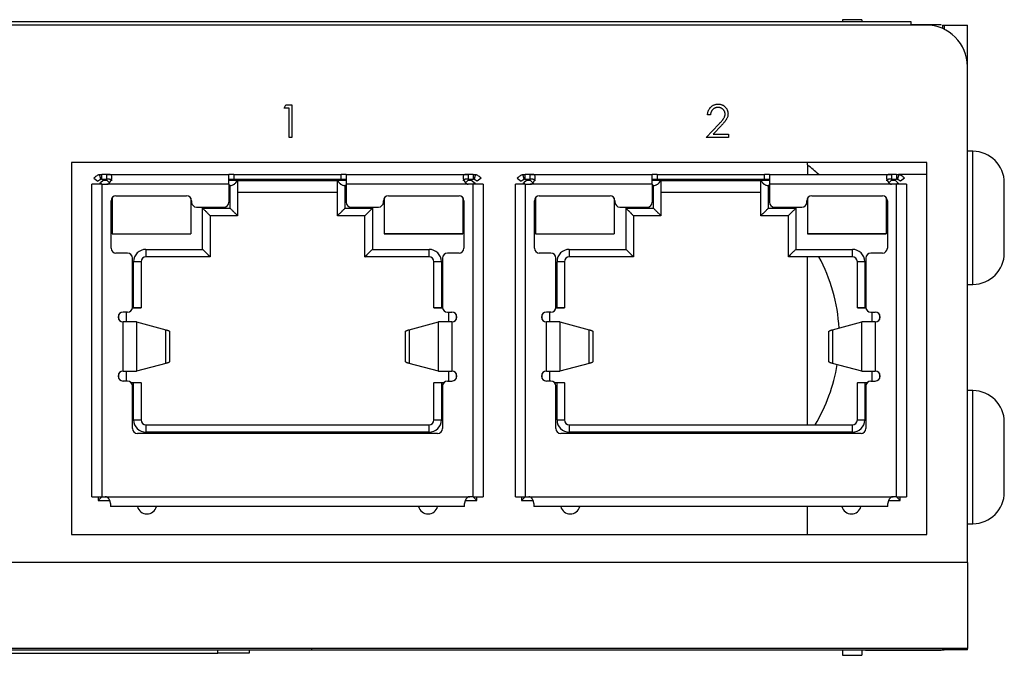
# Model space of a CAD drawing. Header units: millimetres. Extents: x 67 to 392, y 52 to 248.
# Tile 16 of 40: x 181 to 221, y 222 to 248. Entities that reach past the tile are written whole.
import ezdxf

# ---------------------------------------------------------------- set-up
doc = ezdxf.new("R2010")
doc.units = ezdxf.units.MM

msp = doc.modelspace()

# ---------------------------------------------------------------- linework, layer by layer
at = {"color": 7, "linetype": 'Continuous', "lineweight": 25}
for p, q in [((217.623, 247.811), (145.995, 247.811)), ((215.616, 247.9), (214.829, 247.9)), ((214.829, 247.9), (214.829, 247.811)), ((215.616, 247.9), (215.616, 247.811)), ((217.623, 247.684), (217.623, 247.811)), ((218.22, 247.684), (145.398, 247.684)), ((218.835, 247.697), (217.623, 247.697)), ((218.847, 247.684), (218.835, 247.697)), ((218.835, 247.684), (218.835, 247.697)), ((218.893, 247.684), (218.893, 247.544)), ((218.893, 247.684), (218.956, 247.684)), ((218.956, 247.684), (219.909, 247.684)), ((218.956, 247.684), (218.956, 247.515)), ((219.909, 245.995), (219.909, 247.684)), ((219.909, 225.84), (219.909, 245.995)), ((192.122, 244.299), (192.199, 244.435)), ((192.325, 244.299), (192.122, 244.299)), ((192.199, 244.435), (192.444, 244.435)), ((192.325, 243.112), (192.325, 244.299)), ((192.444, 244.435), (192.444, 243.112)), ((209.461, 244.028), (209.343, 244.028)), ((209.292, 243.112), (209.805, 243.66)), ((209.906, 243.601), (209.575, 243.248)), ((192.444, 243.112), (192.325, 243.112)), ((210.191, 243.112), (209.292, 243.112)), ((209.575, 243.248), (210.191, 243.248)), ((210.191, 243.248), (210.191, 243.112)), ((220.134, 242.551), (219.909, 242.551)), ((220.134, 239.846), (220.134, 242.551)), ((218.258, 242.096), (183.485, 242.096)), ((183.485, 242.096), (183.485, 226.983)), ((213.409, 241.998), (213.409, 242.096)), ((218.258, 226.983), (218.258, 242.096)), ((184.395, 241.456), (184.554, 241.335)), ((184.714, 241.415), (184.714, 241.615)), ((184.914, 241.615), (184.714, 241.615)), ((184.714, 241.415), (184.914, 241.415)), ((184.914, 241.615), (189.884, 241.615)), ((184.914, 241.415), (184.914, 241.615)), ((189.884, 241.215), (189.884, 241.615)), ((190.084, 241.615), (189.884, 241.615)), ((189.884, 241.415), (190.084, 241.415)), ((190.084, 241.615), (190.084, 241.415)), ((190.084, 241.615), (194.444, 241.615)), ((190.084, 241.415), (194.444, 241.415)), ((194.444, 241.415), (194.444, 241.615)), ((194.644, 241.615), (194.444, 241.615)), ((194.444, 241.415), (194.644, 241.415)), ((194.644, 241.615), (194.644, 241.215)), ((194.644, 241.615), (199.614, 241.615)), ((199.614, 241.615), (199.614, 241.415)), ((199.814, 241.615), (199.614, 241.615)), ((199.614, 241.415), (199.814, 241.415)), ((199.814, 241.615), (199.814, 241.415)), ((200.133, 241.456), (199.974, 241.335)), ((201.608, 241.456), (201.767, 241.335)), ((201.927, 241.415), (201.927, 241.615)), ((202.127, 241.615), (201.927, 241.615)), ((201.927, 241.415), (202.127, 241.415)), ((202.127, 241.415), (202.127, 241.615)), ((202.127, 241.615), (207.097, 241.615)), ((207.097, 241.215), (207.097, 241.615)), ((207.297, 241.615), (207.097, 241.615)), ((207.097, 241.415), (207.297, 241.415)), ((207.297, 241.615), (207.297, 241.415)), ((207.297, 241.615), (211.657, 241.615)), ((207.297, 241.415), (211.657, 241.415)), ((211.657, 241.415), (211.657, 241.615)), ((211.857, 241.615), (211.657, 241.615)), ((211.657, 241.415), (211.857, 241.415)), ((211.857, 241.615), (211.857, 241.215)), ((211.857, 241.615), (216.827, 241.615)), ((216.827, 241.615), (216.827, 241.415)), ((217.027, 241.615), (216.827, 241.615)), ((216.827, 241.415), (217.027, 241.415)), ((217.027, 241.615), (217.027, 241.415)), ((218.258, 241.615), (217.112, 241.615)), ((217.346, 241.456), (217.186, 241.335)), ((184.314, 228.515), (184.314, 241.215)), ((184.315, 241.215), (184.314, 241.215)), ((184.714, 241.215), (184.315, 241.215)), ((184.614, 241.215), (184.664, 241.265)), ((184.764, 241.365), (184.664, 241.265)), ((184.664, 241.265), (184.714, 241.215)), ((184.714, 241.215), (184.714, 228.515)), ((184.714, 241.215), (184.914, 241.215)), ((184.935, 241.365), (184.764, 241.365)), ((189.884, 241.215), (184.914, 241.215)), ((185.03, 241.27), (184.935, 241.365)), ((190.217, 241.365), (189.884, 241.365)), ((189.884, 241.215), (189.884, 240.485)), ((189.934, 241.165), (189.884, 241.165)), ((189.934, 240.235), (189.934, 241.165)), ((190.234, 241.365), (190.217, 241.365)), ((190.234, 241.365), (190.234, 239.935)), ((190.234, 241.365), (194.294, 241.365)), ((194.311, 241.365), (194.294, 241.365)), ((194.294, 239.935), (194.294, 241.365)), ((194.644, 241.365), (194.311, 241.365)), ((194.594, 241.165), (194.594, 240.235)), ((194.644, 241.165), (194.594, 241.165)), ((194.644, 241.215), (194.644, 240.485)), ((199.614, 241.215), (194.644, 241.215)), ((199.593, 241.365), (199.491, 241.263)), ((199.764, 241.365), (199.593, 241.365)), ((199.814, 241.215), (199.614, 241.215)), ((199.764, 241.365), (199.864, 241.265)), ((199.814, 241.215), (199.864, 241.265)), ((199.814, 228.515), (199.814, 241.215)), ((200.214, 241.215), (199.814, 241.215)), ((199.864, 241.265), (199.914, 241.215)), ((200.214, 241.215), (200.214, 241.215)), ((200.214, 241.215), (200.214, 228.515)), ((201.527, 228.515), (201.527, 241.215)), ((201.527, 241.215), (201.527, 241.215)), ((201.927, 241.215), (201.527, 241.215)), ((201.827, 241.215), (201.877, 241.265)), ((201.977, 241.365), (201.877, 241.265)), ((201.877, 241.265), (201.927, 241.215)), ((201.927, 241.215), (201.927, 228.515)), ((201.927, 241.215), (202.127, 241.215)), ((202.148, 241.365), (201.977, 241.365)), ((207.097, 241.215), (202.127, 241.215)), ((202.27, 241.243), (202.148, 241.365)), ((207.43, 241.365), (207.097, 241.365)), ((207.097, 241.215), (207.097, 240.485)), ((207.147, 241.165), (207.097, 241.165)), ((207.147, 240.235), (207.147, 241.165)), ((207.447, 241.365), (207.43, 241.365)), ((207.447, 241.365), (207.447, 239.935)), ((207.447, 241.365), (211.507, 241.365)), ((211.524, 241.365), (211.507, 241.365)), ((211.507, 239.935), (211.507, 241.365)), ((211.857, 241.365), (211.524, 241.365)), ((211.807, 241.165), (211.807, 240.235)), ((211.857, 241.165), (211.807, 241.165)), ((211.857, 241.215), (211.857, 240.485)), ((216.827, 241.215), (211.857, 241.215)), ((216.806, 241.365), (216.704, 241.263)), ((216.977, 241.365), (216.806, 241.365)), ((217.027, 241.215), (216.827, 241.215)), ((216.977, 241.365), (217.077, 241.265)), ((217.027, 241.215), (217.077, 241.265)), ((217.027, 228.515), (217.027, 241.215)), ((217.426, 241.215), (217.027, 241.215)), ((217.077, 241.265), (217.127, 241.215)), ((217.427, 241.215), (217.426, 241.215)), ((217.427, 241.215), (217.427, 228.515)), ((221.408, 241.077), (221.408, 241.268)), ((221.408, 239.846), (221.408, 241.077)), ((185.135, 240.673), (185.135, 239.195)), ((185.135, 240.668), (185.135, 239.195)), ((185.289, 240.745), (188.164, 240.745)), ((188.335, 240.649), (188.335, 239.195)), ((188.335, 240.642), (188.335, 239.195)), ((190.234, 240.885), (194.294, 240.885)), ((196.193, 240.649), (196.193, 239.195)), ((196.193, 240.641), (196.193, 239.195)), ((196.364, 240.745), (199.239, 240.745)), ((199.393, 240.673), (199.393, 239.195)), ((199.393, 240.667), (199.393, 239.195)), ((202.348, 240.673), (202.348, 239.195)), ((202.348, 240.668), (202.348, 239.195)), ((202.502, 240.745), (205.377, 240.745)), ((205.548, 240.649), (205.548, 239.195)), ((205.548, 240.642), (205.548, 239.195)), ((207.447, 240.885), (211.507, 240.885)), ((213.406, 240.649), (213.406, 239.195)), ((213.406, 240.641), (213.406, 240.576)), ((213.577, 240.745), (216.452, 240.745)), ((216.606, 240.673), (216.606, 239.195)), ((216.606, 240.667), (216.606, 239.195)), ((185.089, 238.615), (185.089, 240.545)), ((188.364, 240.545), (188.364, 240.485)), ((188.564, 240.285), (188.964, 240.285)), ((188.814, 240.235), (189.934, 240.235)), ((188.814, 238.565), (188.814, 240.235)), ((188.964, 240.285), (189.684, 240.285)), ((194.594, 240.235), (195.714, 240.235)), ((194.844, 240.285), (195.564, 240.285)), ((195.564, 240.285), (195.964, 240.285)), ((195.714, 240.235), (195.714, 238.565)), ((196.164, 240.485), (196.164, 240.545)), ((199.439, 240.545), (199.439, 238.615)), ((202.302, 238.615), (202.302, 240.545)), ((205.577, 240.545), (205.577, 240.485)), ((205.777, 240.285), (206.177, 240.285)), ((206.027, 240.235), (207.147, 240.235)), ((206.027, 238.565), (206.027, 240.235)), ((206.177, 240.285), (206.897, 240.285)), ((211.807, 240.235), (212.927, 240.235)), ((212.057, 240.285), (212.777, 240.285)), ((212.777, 240.285), (213.177, 240.285)), ((212.927, 240.235), (212.927, 238.565)), ((213.377, 240.485), (213.377, 240.545)), ((213.406, 240.454), (213.406, 239.195)), ((216.652, 240.545), (216.652, 238.615)), ((189.114, 239.935), (189.114, 238.265)), ((190.234, 239.935), (189.114, 239.935)), ((195.414, 239.935), (194.294, 239.935)), ((195.414, 238.265), (195.414, 239.935)), ((206.327, 239.935), (206.327, 238.265)), ((207.447, 239.935), (206.327, 239.935)), ((212.627, 239.935), (211.507, 239.935)), ((212.627, 238.265), (212.627, 239.935)), ((220.134, 237.141), (220.134, 239.846)), ((221.408, 238.614), (221.408, 239.846)), ((185.135, 239.195), (188.335, 239.195)), ((185.135, 239.195), (188.335, 239.195)), ((196.193, 239.195), (199.393, 239.195)), ((199.393, 239.195), (196.193, 239.195)), ((202.348, 239.195), (205.548, 239.195)), ((202.348, 239.195), (205.548, 239.195)), ((216.606, 239.195), (213.406, 239.195)), ((213.406, 239.195), (216.606, 239.195)), ((221.408, 238.423), (221.408, 238.614)), ((185.759, 238.415), (185.289, 238.415)), ((185.959, 236.215), (185.959, 238.215)), ((186.509, 238.565), (188.814, 238.565)), ((186.509, 238.565), (186.509, 238.265)), ((189.114, 238.265), (186.509, 238.265)), ((198.019, 238.265), (195.414, 238.265)), ((195.714, 238.565), (198.019, 238.565)), ((198.019, 238.265), (198.019, 238.565)), ((198.569, 238.215), (198.569, 236.215)), ((199.239, 238.415), (198.769, 238.415)), ((202.972, 238.415), (202.502, 238.415)), ((203.172, 236.215), (203.172, 238.215)), ((203.722, 238.565), (206.027, 238.565)), ((203.722, 238.565), (203.722, 238.265)), ((206.327, 238.265), (203.722, 238.265)), ((215.232, 238.265), (212.627, 238.265)), ((212.927, 238.565), (215.232, 238.565)), ((213.409, 231.435), (213.409, 238.265)), ((215.232, 238.265), (215.232, 238.565)), ((215.782, 238.215), (215.782, 236.215)), ((216.452, 238.415), (215.982, 238.415)), ((186.009, 236.195), (186.009, 238.065)), ((186.309, 238.065), (186.009, 238.065)), ((186.309, 238.065), (186.309, 236.195)), ((198.519, 238.065), (198.219, 238.065)), ((198.219, 236.195), (198.219, 238.065)), ((198.519, 238.065), (198.519, 236.195)), ((203.222, 236.195), (203.222, 238.065)), ((203.522, 238.065), (203.222, 238.065)), ((203.522, 238.065), (203.522, 236.195)), ((215.732, 238.065), (215.432, 238.065)), ((215.432, 236.195), (215.432, 238.065)), ((215.732, 238.065), (215.732, 236.195)), ((219.909, 237.141), (220.134, 237.141)), ((185.958, 236.195), (186.009, 236.195)), ((186.009, 236.195), (186.309, 236.195)), ((186.309, 236.185), (186.309, 236.195)), ((198.219, 236.195), (198.519, 236.195)), ((198.219, 236.195), (198.219, 236.185)), ((198.519, 236.195), (198.57, 236.195)), ((203.171, 236.195), (203.222, 236.195)), ((203.222, 236.195), (203.522, 236.195)), ((203.522, 236.185), (203.522, 236.195)), ((215.432, 236.195), (215.732, 236.195)), ((215.432, 236.195), (215.432, 236.185)), ((215.732, 236.195), (215.783, 236.195)), ((185.409, 235.711), (185.409, 235.918)), ((185.759, 236.015), (185.58, 236.015)), ((185.709, 236.015), (185.709, 235.615)), ((186.309, 236.185), (185.957, 236.185)), ((198.571, 236.185), (198.219, 236.185)), ((198.769, 236.015), (198.948, 236.015)), ((198.819, 235.615), (198.819, 236.015)), ((199.119, 235.918), (199.119, 235.711)), ((202.622, 235.711), (202.622, 235.918)), ((202.972, 236.015), (202.793, 236.015)), ((202.922, 236.015), (202.922, 235.615)), ((203.522, 236.185), (203.17, 236.185)), ((215.784, 236.185), (215.432, 236.185)), ((215.982, 236.015), (216.161, 236.015)), ((216.032, 235.615), (216.032, 236.015)), ((216.332, 235.918), (216.332, 235.711)), ((185.58, 233.615), (185.58, 235.615)), ((186.122, 235.615), (185.58, 235.615)), ((186.122, 235.615), (186.122, 233.615)), ((186.122, 235.615), (187.318, 235.297)), ((197.21, 235.297), (198.406, 235.615)), ((198.406, 233.615), (198.406, 235.615)), ((198.948, 235.615), (198.406, 235.615)), ((198.948, 235.615), (198.948, 233.615)), ((202.793, 233.615), (202.793, 235.615)), ((203.335, 235.615), (202.793, 235.615)), ((203.335, 235.615), (203.335, 233.615)), ((203.335, 235.615), (204.531, 235.297)), ((214.423, 235.297), (215.619, 235.615)), ((215.619, 233.615), (215.619, 235.615)), ((216.161, 235.615), (215.619, 235.615)), ((216.161, 235.615), (216.161, 233.615)), ((187.318, 233.932), (187.318, 235.297)), ((187.464, 235.228), (187.464, 234.002)), ((197.064, 234.002), (197.064, 235.228)), ((197.21, 235.297), (197.21, 233.932)), ((204.531, 233.932), (204.531, 235.297)), ((204.677, 235.228), (204.677, 234.002)), ((214.277, 234.002), (214.277, 235.228)), ((214.423, 235.297), (214.423, 233.932)), ((187.318, 233.932), (186.122, 233.615)), ((198.406, 233.615), (197.21, 233.932)), ((204.531, 233.932), (203.335, 233.615)), ((215.619, 233.615), (214.423, 233.932)), ((185.409, 233.311), (185.409, 233.518)), ((185.58, 233.615), (186.122, 233.615)), ((185.709, 233.615), (185.709, 233.215)), ((198.406, 233.615), (198.948, 233.615)), ((198.819, 233.215), (198.819, 233.615)), ((199.119, 233.518), (199.119, 233.311)), ((202.622, 233.311), (202.622, 233.518)), ((202.793, 233.615), (203.335, 233.615)), ((202.922, 233.615), (202.922, 233.215)), ((215.619, 233.615), (216.161, 233.615)), ((216.032, 233.215), (216.032, 233.615)), ((216.332, 233.518), (216.332, 233.311)), ((185.759, 233.215), (185.58, 233.215)), ((185.902, 233.154), (186.309, 233.154)), ((186.009, 233.145), (185.911, 233.145)), ((185.959, 231.285), (185.959, 233.015)), ((186.009, 231.635), (186.009, 233.145)), ((186.309, 233.145), (186.009, 233.145)), ((186.309, 233.145), (186.309, 233.154)), ((186.309, 233.145), (186.309, 231.635)), ((198.219, 233.154), (198.626, 233.154)), ((198.219, 233.154), (198.219, 233.145)), ((198.219, 231.635), (198.219, 233.145)), ((198.519, 233.145), (198.219, 233.145)), ((198.519, 233.145), (198.519, 231.635)), ((198.617, 233.145), (198.519, 233.145)), ((198.569, 233.015), (198.569, 231.285)), ((198.769, 233.215), (198.948, 233.215)), ((202.972, 233.215), (202.793, 233.215)), ((203.115, 233.154), (203.522, 233.154)), ((203.222, 233.145), (203.124, 233.145)), ((203.172, 231.285), (203.172, 233.015)), ((203.222, 231.635), (203.222, 233.145)), ((203.522, 233.145), (203.222, 233.145)), ((203.522, 233.145), (203.522, 233.154)), ((203.522, 233.145), (203.522, 231.635)), ((215.432, 233.154), (215.839, 233.154)), ((215.432, 233.154), (215.432, 233.145)), ((215.432, 231.635), (215.432, 233.145)), ((215.732, 233.145), (215.432, 233.145)), ((215.732, 233.145), (215.732, 231.635)), ((215.83, 233.145), (215.732, 233.145)), ((215.782, 233.015), (215.782, 231.285)), ((215.982, 233.215), (216.161, 233.215)), ((220.134, 232.828), (219.909, 232.828)), ((220.134, 230.122), (220.134, 232.828)), ((186.009, 231.635), (186.309, 231.635)), ((186.509, 231.435), (186.509, 231.135)), ((186.509, 231.435), (198.019, 231.435)), ((198.019, 231.135), (198.019, 231.435)), ((198.219, 231.635), (198.519, 231.635)), ((203.222, 231.635), (203.522, 231.635)), ((203.722, 231.435), (203.722, 231.135)), ((203.722, 231.435), (215.232, 231.435)), ((215.232, 231.135), (215.232, 231.435)), ((215.432, 231.635), (215.732, 231.635)), ((221.408, 231.354), (221.408, 231.545)), ((198.369, 231.085), (186.159, 231.085)), ((198.019, 231.135), (186.509, 231.135)), ((215.582, 231.085), (203.372, 231.085)), ((215.232, 231.135), (203.722, 231.135)), ((221.408, 230.122), (221.408, 231.354)), ((220.134, 227.417), (220.134, 230.122)), ((221.408, 228.891), (221.408, 230.122)), ((221.408, 228.7), (221.408, 228.891)), ((184.314, 228.515), (184.315, 228.515)), ((184.315, 228.515), (184.714, 228.515)), ((184.564, 228.515), (184.564, 228.365)), ((184.714, 228.515), (184.564, 228.365)), ((184.564, 228.365), (185.034, 228.365)), ((184.714, 228.515), (184.857, 228.515)), ((184.857, 228.515), (199.671, 228.515)), ((185.064, 228.232), (185.064, 228.115)), ((199.464, 228.115), (199.464, 228.232)), ((199.494, 228.365), (199.964, 228.365)), ((199.814, 228.515), (199.671, 228.515)), ((199.964, 228.365), (199.814, 228.515)), ((199.814, 228.515), (200.214, 228.515)), ((199.964, 228.365), (199.964, 228.515)), ((200.214, 228.515), (200.214, 228.515)), ((201.527, 228.515), (201.927, 228.515)), ((201.527, 228.515), (201.527, 228.515)), ((201.777, 228.515), (201.777, 228.365)), ((201.927, 228.515), (201.777, 228.365)), ((201.777, 228.365), (202.247, 228.365)), ((201.927, 228.515), (202.07, 228.515)), ((202.07, 228.515), (216.884, 228.515)), ((202.277, 228.232), (202.277, 228.115)), ((216.677, 228.115), (216.677, 228.232)), ((216.707, 228.365), (217.177, 228.365)), ((217.027, 228.515), (216.884, 228.515)), ((217.027, 228.515), (217.426, 228.515)), ((217.177, 228.365), (217.027, 228.515)), ((217.177, 228.365), (217.177, 228.515)), ((217.426, 228.515), (217.427, 228.515)), ((199.464, 228.115), (185.064, 228.115)), ((216.677, 228.115), (202.277, 228.115)), ((213.409, 226.983), (213.409, 228.115)), ((219.909, 227.417), (220.134, 227.417)), ((183.485, 226.983), (218.258, 226.983)), ((219.909, 225.84), (143.709, 225.84)), ((219.909, 225.84), (219.909, 222.348)), ((219.909, 222.348), (143.709, 222.348)), ((172.919, 222.284), (189.429, 222.284)), ((189.429, 222.157), (189.429, 222.284)), ((189.429, 222.284), (190.699, 222.284)), ((190.699, 222.284), (190.699, 222.157)), ((190.699, 222.284), (193.239, 222.284)), ((193.239, 222.348), (193.239, 222.284)), ((193.239, 222.284), (218.893, 222.284)), ((207.077, 222.348), (207.077, 222.344)), ((207.468, 222.348), (207.468, 222.344)), ((214.829, 222.284), (214.829, 222.068)), ((215.616, 222.284), (215.616, 222.068)), ((215.747, 222.284), (215.76, 222.271)), ((215.76, 222.284), (215.76, 222.271)), ((215.76, 222.271), (218.835, 222.271)), ((218.835, 222.271), (218.847, 222.284)), ((218.835, 222.271), (218.835, 222.284)), ((218.893, 222.348), (218.893, 222.284)), ((218.893, 222.284), (218.956, 222.284)), ((218.956, 222.284), (218.956, 222.348)), ((219.909, 222.284), (218.956, 222.284)), ((219.909, 222.284), (219.909, 222.348)), ((172.919, 222.157), (189.429, 222.157)), ((190.699, 222.157), (189.429, 222.157)), ((214.829, 222.068), (215.616, 222.068))]:
    msp.add_line(p, q, dxfattribs=at)
for centre, radius, start, end in [((218.22, 245.995), 1.689, 0, 90), ((220.125, 241.268), 1.283, 0, 89.6015), ((207.844, 234.984), 8.953, 47.7815, 51.571), ((185.289, 240.545), 0.2, 90, 180), ((188.164, 240.545), 0.2, 0, 90), ((196.364, 240.545), 0.2, 90, 180), ((199.239, 240.545), 0.2, 0, 90), ((202.502, 240.545), 0.2, 90, 180), ((205.377, 240.545), 0.2, 0, 90), ((213.577, 240.545), 0.2, 90, 180), ((216.452, 240.545), 0.2, 0, 90), ((188.564, 240.485), 0.2, 180, 270), ((189.684, 240.485), 0.2, 270, 0), ((194.844, 240.485), 0.2, 180, 270), ((195.964, 240.485), 0.2, 270, 0), ((205.777, 240.485), 0.2, 180, 270), ((206.897, 240.485), 0.2, 270, 0), ((212.057, 240.485), 0.2, 180, 270), ((213.177, 240.485), 0.2, 270, 0), ((185.289, 238.615), 0.2, 180, 270), ((199.239, 238.615), 0.2, 270, 0), ((202.502, 238.615), 0.2, 180, 270), ((216.452, 238.615), 0.2, 270, 0), ((185.759, 238.215), 0.2, 0, 90), ((186.509, 238.065), 0.5, 90, 180), ((186.509, 238.065), 0.2, 90, 180), ((198.019, 238.065), 0.5, 0, 90), ((198.019, 238.065), 0.2, 0, 90), ((198.769, 238.215), 0.2, 90, 180), ((202.972, 238.215), 0.2, 0, 90), ((203.722, 238.065), 0.5, 90, 180), ((203.722, 238.065), 0.2, 90, 180), ((207.844, 234.984), 6.858, 3.215, 28.5808), ((215.232, 238.065), 0.5, 0, 90), ((215.232, 238.065), 0.2, 0, 90), ((215.982, 238.215), 0.2, 90, 180), ((220.125, 238.423), 1.283, 270.3985, 0), ((185.759, 236.215), 0.2, 270, 0), ((198.769, 236.215), 0.2, 180, 270), ((202.972, 236.215), 0.2, 270, 0), ((215.982, 236.215), 0.2, 180, 270), ((185.58, 235.815), 0.2, 90, 270), ((198.948, 235.815), 0.2, 270, 90), ((202.793, 235.815), 0.2, 90, 270), ((216.161, 235.815), 0.2, 270, 90), ((207.844, 234.984), 6.858, 328.834, 350.7521), ((185.58, 233.415), 0.2, 90, 270), ((198.948, 233.415), 0.2, 270, 90), ((202.793, 233.415), 0.2, 90, 270), ((216.161, 233.415), 0.2, 270, 90), ((185.759, 233.015), 0.2, 0, 90), ((198.769, 233.015), 0.2, 90, 180), ((202.972, 233.015), 0.2, 0, 90), ((215.982, 233.015), 0.2, 90, 180), ((220.125, 231.545), 1.283, 0, 89.6015), ((186.509, 231.635), 0.5, 180, 270), ((186.509, 231.635), 0.2, 180, 270), ((198.019, 231.635), 0.5, 270, 360), ((198.019, 231.635), 0.2, 270, 360), ((203.722, 231.635), 0.5, 180, 270), ((203.722, 231.635), 0.2, 180, 270), ((215.232, 231.635), 0.5, 270, 360), ((215.232, 231.635), 0.2, 270, 360), ((186.159, 231.285), 0.2, 180, 270), ((198.369, 231.285), 0.2, 270, 0), ((203.372, 231.285), 0.2, 180, 270), ((215.582, 231.285), 0.2, 270, 0), ((220.125, 228.7), 1.283, 270.3985, 0), ((186.549, 228.215), 0.4, 194.4775, 345.5225), ((197.979, 228.215), 0.4, 194.4775, 345.5225), ((203.762, 228.215), 0.4, 194.4775, 345.5225), ((215.192, 228.215), 0.4, 194.4775, 345.5225)]:
    msp.add_arc(centre, radius, start, end, dxfattribs=at)
for points, knots in [([(209.343, 244.028), (209.343, 244.044), (209.345, 244.075), (209.352, 244.12), (209.362, 244.163), (209.377, 244.204), (209.395, 244.242), (209.416, 244.279), (209.441, 244.313), (209.47, 244.345), (209.501, 244.374), (209.535, 244.4), (209.571, 244.421), (209.608, 244.439), (209.647, 244.452), (209.688, 244.462), (209.73, 244.468), (209.759, 244.469), (209.774, 244.469)], [0, 0, 0, 0, 0.068791, 0.135103, 0.198979, 0.261904, 0.323495, 0.385195, 0.446969, 0.509765, 0.572251, 0.633405, 0.693251, 0.752583, 0.812579, 0.873275, 0.93555, 1, 1, 1, 1]), ([(209.768, 244.333), (209.758, 244.333), (209.737, 244.332), (209.708, 244.329), (209.679, 244.322), (209.652, 244.314), (209.626, 244.302), (209.602, 244.289), (209.578, 244.272), (209.557, 244.253), (209.537, 244.232), (209.519, 244.209), (209.504, 244.184), (209.49, 244.157), (209.48, 244.127), (209.471, 244.096), (209.465, 244.063), (209.463, 244.04), (209.461, 244.028)], [0, 0, 0, 0, 0.064439, 0.126547, 0.186887, 0.245878, 0.304041, 0.362191, 0.420976, 0.48066, 0.5406, 0.600689, 0.661936, 0.724443, 0.789038, 0.856314, 0.926352, 1, 1, 1, 1]), ([(210.055, 244.065), (210.055, 244.074), (210.054, 244.092), (210.05, 244.118), (210.044, 244.143), (210.035, 244.167), (210.023, 244.191), (210.008, 244.213), (209.992, 244.234), (209.972, 244.254), (209.951, 244.273), (209.928, 244.289), (209.904, 244.303), (209.879, 244.314), (209.853, 244.323), (209.826, 244.329), (209.797, 244.332), (209.778, 244.333), (209.768, 244.333)], [0, 0, 0, 0, 0.0619654, 0.1221219, 0.1809885, 0.2399332, 0.2999058, 0.3599888, 0.4217757, 0.4865758, 0.5515348, 0.6150175, 0.6772586, 0.73973, 0.8030501, 0.8664951, 0.9319735, 1, 1, 1, 1]), ([(209.774, 244.469), (209.789, 244.469), (209.817, 244.468), (209.859, 244.462), (209.898, 244.453), (209.936, 244.441), (209.971, 244.424), (210.004, 244.403), (210.035, 244.38), (210.064, 244.352), (210.089, 244.323), (210.112, 244.291), (210.131, 244.258), (210.147, 244.225), (210.159, 244.189), (210.168, 244.152), (210.173, 244.114), (210.173, 244.089), (210.174, 244.076)], [0, 0, 0, 0, 0.069475, 0.136517, 0.200789, 0.26383, 0.325735, 0.387291, 0.449509, 0.512968, 0.576275, 0.63758, 0.697903, 0.757172, 0.816599, 0.876653, 0.93729, 1, 1, 1, 1]), ([(209.805, 243.66), (209.817, 243.673), (209.841, 243.698), (209.875, 243.734), (209.906, 243.768), (209.933, 243.799), (209.956, 243.828), (209.977, 243.854), (209.994, 243.878), (210.012, 243.905), (210.029, 243.939), (210.044, 243.98), (210.053, 244.022), (210.054, 244.051), (210.055, 244.065)], [0, 0, 0, 0, 0.110803, 0.212829, 0.306101, 0.390647, 0.466924, 0.534481, 0.593587, 0.644557, 0.7362, 0.825024, 0.911986, 1, 1, 1, 1]), ([(210.174, 244.076), (210.173, 244.057), (210.172, 244.021), (210.161, 243.967), (210.144, 243.915), (210.124, 243.873), (210.103, 243.839), (210.085, 243.811), (210.063, 243.781), (210.038, 243.75), (210.01, 243.715), (209.978, 243.679), (209.943, 243.64), (209.919, 243.614), (209.906, 243.601)], [0, 0, 0, 0, 0.098684, 0.195635, 0.292817, 0.391719, 0.444828, 0.504322, 0.570433, 0.642613, 0.72234, 0.807957, 0.900488, 1, 1, 1, 1]), ([(184.618, 241.603), (184.607, 241.6), (184.585, 241.594), (184.542, 241.577), (184.491, 241.549), (184.446, 241.513), (184.415, 241.481), (184.402, 241.464), (184.395, 241.456)], [0, 0, 0, 0, 0.127507, 0.254988, 0.509803, 0.764613, 0.8823, 1, 1, 1, 1]), ([(184.554, 241.335), (184.561, 241.344), (184.576, 241.361), (184.603, 241.382), (184.633, 241.399), (184.656, 241.406), (184.667, 241.409)], [0, 0, 0, 0, 0.237189, 0.491458, 0.745729, 1, 1, 1, 1]), ([(184.618, 241.603), (184.626, 241.605), (184.641, 241.609), (184.662, 241.612), (184.679, 241.613), (184.693, 241.614), (184.704, 241.615), (184.711, 241.615), (184.714, 241.615), (184.714, 241.615), (184.714, 241.615)], [0, 0, 0, 0, 0.139603, 0.276487, 0.411761, 0.546331, 0.68098, 0.816474, 0.953675, 1, 1, 1, 1]), ([(184.618, 241.603), (184.62, 241.592), (184.625, 241.568), (184.633, 241.531), (184.642, 241.495), (184.651, 241.463), (184.659, 241.434), (184.664, 241.417), (184.667, 241.409)], [0, 0, 0, 0, 0.16626, 0.376448, 0.563458, 0.730558, 0.880557, 1, 1, 1, 1]), ([(184.714, 241.415), (184.714, 241.415), (184.714, 241.415), (184.711, 241.415), (184.706, 241.415), (184.7, 241.414), (184.692, 241.414), (184.682, 241.412), (184.674, 241.411), (184.668, 241.41), (184.667, 241.409)], [0, 0, 0, 0, 0.13707, 0.272044, 0.406038, 0.540065, 0.675129, 0.812237, 0.952393, 1, 1, 1, 1]), ([(184.914, 241.215), (184.968, 241.215), (185.049, 241.267), (185.11, 241.401), (185.127, 241.502), (185.11, 241.575), (185.049, 241.62), (184.968, 241.615), (184.914, 241.615)], [0, 0, 0, 0, 0.25, 0.375, 0.5, 0.624999, 0.749999, 1, 1, 1, 1]), ([(185.121, 241.356), (185.121, 241.362), (185.12, 241.373), (185.11, 241.388), (185.096, 241.399), (185.074, 241.408), (185.044, 241.412), (184.992, 241.415), (184.946, 241.415), (184.914, 241.415)], [0, 0, 0, 0, 0.082977, 0.176651, 0.282758, 0.392511, 0.524932, 0.667744, 1, 1, 1, 1]), ([(199.614, 241.415), (199.582, 241.415), (199.537, 241.415), (199.485, 241.413), (199.455, 241.408), (199.433, 241.4), (199.418, 241.388), (199.409, 241.373), (199.406, 241.363), (199.407, 241.356), (199.407, 241.356)], [0, 0, 0, 0, 0.329728, 0.471963, 0.604092, 0.713887, 0.820496, 0.912326, 0.999364, 1, 1, 1, 1]), ([(199.614, 241.615), (199.56, 241.615), (199.479, 241.62), (199.418, 241.575), (199.402, 241.502), (199.418, 241.401), (199.479, 241.267), (199.56, 241.215), (199.614, 241.215)], [0, 0, 0, 0, 0.250001, 0.375001, 0.5, 0.625, 0.75, 1, 1, 1, 1]), ([(199.814, 241.615), (199.814, 241.615), (199.815, 241.615), (199.822, 241.615), (199.831, 241.615), (199.844, 241.614), (199.86, 241.612), (199.88, 241.61), (199.897, 241.606), (199.907, 241.604), (199.91, 241.603)], [0, 0, 0, 0, 0.137915, 0.273819, 0.408631, 0.543135, 0.678095, 0.814373, 0.953012, 1, 1, 1, 1]), ([(199.861, 241.409), (199.857, 241.41), (199.849, 241.412), (199.839, 241.413), (199.831, 241.414), (199.824, 241.415), (199.819, 241.415), (199.815, 241.415), (199.814, 241.415), (199.814, 241.415), (199.814, 241.415)], [0, 0, 0, 0, 0.141254, 0.279111, 0.414582, 0.548698, 0.68257, 0.817267, 0.953844, 1, 1, 1, 1]), ([(199.861, 241.409), (199.863, 241.414), (199.867, 241.426), (199.873, 241.446), (199.879, 241.47), (199.886, 241.496), (199.893, 241.525), (199.901, 241.557), (199.906, 241.584), (199.909, 241.599), (199.91, 241.603)], [0, 0, 0, 0, 0.074403, 0.18494, 0.306771, 0.441472, 0.59071, 0.756689, 0.942087, 1, 1, 1, 1]), ([(199.861, 241.409), (199.872, 241.406), (199.895, 241.399), (199.925, 241.382), (199.952, 241.361), (199.967, 241.344), (199.974, 241.335)], [0, 0, 0, 0, 0.2542708, 0.5085423, 0.762811, 1, 1, 1, 1]), ([(200.133, 241.456), (200.127, 241.464), (200.113, 241.481), (200.082, 241.513), (200.037, 241.549), (199.986, 241.577), (199.943, 241.594), (199.921, 241.6), (199.91, 241.603)], [0, 0, 0, 0, 0.1177, 0.235387, 0.490197, 0.745012, 0.872493, 1, 1, 1, 1]), ([(201.831, 241.603), (201.82, 241.6), (201.798, 241.594), (201.754, 241.577), (201.703, 241.549), (201.659, 241.513), (201.628, 241.481), (201.614, 241.464), (201.608, 241.456)], [0, 0, 0, 0, 0.127507, 0.2549884, 0.5098032, 0.7646133, 0.8823, 1, 1, 1, 1]), ([(201.767, 241.335), (201.774, 241.344), (201.789, 241.361), (201.816, 241.382), (201.846, 241.399), (201.869, 241.406), (201.88, 241.409)], [0, 0, 0, 0, 0.237189, 0.491458, 0.745729, 1, 1, 1, 1]), ([(201.831, 241.603), (201.839, 241.605), (201.854, 241.609), (201.874, 241.612), (201.892, 241.613), (201.906, 241.614), (201.917, 241.615), (201.924, 241.615), (201.927, 241.615), (201.927, 241.615), (201.927, 241.615)], [0, 0, 0, 0, 0.139603, 0.276487, 0.411761, 0.546331, 0.68098, 0.816474, 0.953675, 1, 1, 1, 1]), ([(201.831, 241.603), (201.833, 241.592), (201.838, 241.568), (201.846, 241.531), (201.855, 241.495), (201.863, 241.463), (201.872, 241.434), (201.877, 241.417), (201.88, 241.409)], [0, 0, 0, 0, 0.16626, 0.376448, 0.563458, 0.730558, 0.880557, 1, 1, 1, 1]), ([(201.927, 241.415), (201.927, 241.415), (201.926, 241.415), (201.923, 241.415), (201.919, 241.415), (201.913, 241.414), (201.905, 241.414), (201.895, 241.412), (201.887, 241.411), (201.881, 241.41), (201.88, 241.409)], [0, 0, 0, 0, 0.13707, 0.272044, 0.406038, 0.540065, 0.675129, 0.812237, 0.952393, 1, 1, 1, 1]), ([(202.127, 241.215), (202.181, 241.215), (202.262, 241.267), (202.323, 241.401), (202.339, 241.502), (202.323, 241.575), (202.262, 241.62), (202.181, 241.615), (202.127, 241.615)], [0, 0, 0, 0, 0.25, 0.375, 0.5, 0.624999, 0.749999, 1, 1, 1, 1]), ([(202.334, 241.356), (202.334, 241.362), (202.333, 241.373), (202.323, 241.388), (202.309, 241.399), (202.287, 241.408), (202.257, 241.412), (202.204, 241.415), (202.159, 241.415), (202.127, 241.415)], [0, 0, 0, 0, 0.082977, 0.176651, 0.282758, 0.392511, 0.524932, 0.667744, 1, 1, 1, 1]), ([(216.827, 241.415), (216.795, 241.415), (216.75, 241.415), (216.698, 241.413), (216.668, 241.408), (216.646, 241.4), (216.631, 241.388), (216.622, 241.373), (216.619, 241.363), (216.62, 241.356), (216.62, 241.356)], [0, 0, 0, 0, 0.329728, 0.471963, 0.604092, 0.713887, 0.820496, 0.912326, 0.999364, 1, 1, 1, 1]), ([(216.827, 241.615), (216.773, 241.615), (216.692, 241.62), (216.631, 241.575), (216.614, 241.502), (216.631, 241.401), (216.692, 241.267), (216.773, 241.215), (216.827, 241.215)], [0, 0, 0, 0, 0.250001, 0.375001, 0.5, 0.625, 0.75, 1, 1, 1, 1]), ([(217.027, 241.615), (217.027, 241.615), (217.028, 241.615), (217.034, 241.615), (217.044, 241.615), (217.057, 241.614), (217.073, 241.612), (217.092, 241.61), (217.11, 241.606), (217.12, 241.604), (217.123, 241.603)], [0, 0, 0, 0, 0.137915, 0.273819, 0.408631, 0.543135, 0.678095, 0.814373, 0.953012, 1, 1, 1, 1]), ([(217.074, 241.409), (217.07, 241.41), (217.062, 241.412), (217.052, 241.413), (217.043, 241.414), (217.037, 241.415), (217.032, 241.415), (217.028, 241.415), (217.027, 241.415), (217.027, 241.415), (217.027, 241.415)], [0, 0, 0, 0, 0.141254, 0.279111, 0.414582, 0.548698, 0.68257, 0.817267, 0.953844, 1, 1, 1, 1]), ([(217.074, 241.409), (217.076, 241.414), (217.079, 241.426), (217.085, 241.446), (217.092, 241.47), (217.099, 241.496), (217.106, 241.525), (217.114, 241.557), (217.119, 241.584), (217.122, 241.599), (217.123, 241.603)], [0, 0, 0, 0, 0.074403, 0.18494, 0.306771, 0.441472, 0.59071, 0.756689, 0.942087, 1, 1, 1, 1]), ([(217.074, 241.409), (217.085, 241.406), (217.108, 241.399), (217.138, 241.382), (217.165, 241.361), (217.18, 241.344), (217.186, 241.335)], [0, 0, 0, 0, 0.254271, 0.508542, 0.762811, 1, 1, 1, 1]), ([(217.346, 241.456), (217.339, 241.464), (217.326, 241.481), (217.295, 241.513), (217.25, 241.549), (217.199, 241.577), (217.156, 241.594), (217.134, 241.6), (217.123, 241.603)], [0, 0, 0, 0, 0.1177, 0.235387, 0.490197, 0.745012, 0.872493, 1, 1, 1, 1]), ([(189.934, 241.165), (189.962, 241.165), (190.003, 241.17), (190.041, 241.184), (190.066, 241.195), (190.077, 241.201), (190.104, 241.217), (190.117, 241.226), (190.141, 241.247), (190.151, 241.257), (190.187, 241.299), (190.205, 241.33), (190.217, 241.365)], [0, 0, 0, 0, 0.25, 0.375, 0.375, 0.5, 0.5, 0.625, 0.625, 0.75, 0.75, 1, 1, 1, 1]), ([(194.311, 241.365), (194.317, 241.348), (194.329, 241.323), (194.343, 241.3), (194.354, 241.285), (194.36, 241.277), (194.375, 241.259), (194.392, 241.242), (194.411, 241.227), (194.424, 241.218), (194.432, 241.213), (194.45, 241.202), (194.462, 241.195), (194.488, 241.184), (194.503, 241.179), (194.541, 241.168), (194.567, 241.165), (194.594, 241.165)], [0, 0, 0, 0, 0.125, 0.1875, 0.1875, 0.25, 0.25, 0.375, 0.4375, 0.4375, 0.5, 0.5, 0.625, 0.625, 0.75, 0.75, 1, 1, 1, 1]), ([(207.147, 241.165), (207.175, 241.165), (207.215, 241.17), (207.254, 241.184), (207.279, 241.195), (207.29, 241.201), (207.317, 241.217), (207.33, 241.226), (207.354, 241.247), (207.364, 241.257), (207.399, 241.299), (207.417, 241.33), (207.43, 241.365)], [0, 0, 0, 0, 0.25, 0.375, 0.375, 0.5, 0.5, 0.625, 0.625, 0.75, 0.75, 1, 1, 1, 1]), ([(211.524, 241.365), (211.53, 241.348), (211.541, 241.323), (211.556, 241.3), (211.566, 241.285), (211.573, 241.277), (211.588, 241.259), (211.605, 241.242), (211.624, 241.227), (211.637, 241.218), (211.645, 241.213), (211.662, 241.202), (211.675, 241.195), (211.701, 241.184), (211.716, 241.179), (211.754, 241.168), (211.78, 241.165), (211.807, 241.165)], [0, 0, 0, 0, 0.125, 0.1875, 0.1875, 0.25, 0.25, 0.375, 0.4375, 0.4375, 0.5, 0.5, 0.625, 0.625, 0.75, 0.75, 1, 1, 1, 1]), ([(188.814, 240.235), (188.829, 240.22), (188.856, 240.193), (188.893, 240.156), (188.923, 240.126), (188.951, 240.098), (188.978, 240.071), (189.005, 240.044), (189.029, 240.02), (189.05, 239.999), (189.068, 239.981), (189.083, 239.966), (189.095, 239.954), (189.104, 239.945), (189.11, 239.939), (189.114, 239.935), (189.114, 239.935), (189.114, 239.935)], [0, 0, 0, 0, 0.108786, 0.200528, 0.275149, 0.341309, 0.417526, 0.492123, 0.564804, 0.62965, 0.690996, 0.749733, 0.806212, 0.860787, 0.913833, 0.965761, 1, 1, 1, 1]), ([(189.934, 240.235), (189.949, 240.22), (189.976, 240.193), (190.013, 240.156), (190.043, 240.126), (190.071, 240.098), (190.098, 240.071), (190.125, 240.044), (190.149, 240.02), (190.17, 239.999), (190.188, 239.981), (190.203, 239.966), (190.215, 239.954), (190.224, 239.945), (190.23, 239.938), (190.234, 239.935), (190.234, 239.935), (190.234, 239.935)], [0, 0, 0, 0, 0.1087862, 0.2005285, 0.2751493, 0.3413088, 0.4175263, 0.4921227, 0.5648039, 0.62965, 0.6909957, 0.7497334, 0.8062125, 0.8607874, 0.9138331, 0.965761, 1, 1, 1, 1]), ([(194.294, 239.935), (194.294, 239.935), (194.295, 239.936), (194.3, 239.94), (194.307, 239.948), (194.317, 239.958), (194.331, 239.971), (194.347, 239.987), (194.366, 240.006), (194.388, 240.029), (194.413, 240.054), (194.439, 240.08), (194.466, 240.107), (194.495, 240.136), (194.527, 240.168), (194.561, 240.202), (194.584, 240.225), (194.594, 240.235)], [0, 0, 0, 0, 0.051816, 0.104474, 0.158436, 0.214075, 0.271115, 0.330777, 0.39479, 0.46374, 0.534897, 0.608107, 0.683463, 0.74708, 0.82779, 0.92536, 1, 1, 1, 1]), ([(195.414, 239.935), (195.414, 239.935), (195.415, 239.936), (195.42, 239.94), (195.427, 239.948), (195.437, 239.958), (195.45, 239.971), (195.466, 239.987), (195.486, 240.007), (195.508, 240.029), (195.533, 240.053), (195.559, 240.08), (195.586, 240.107), (195.615, 240.136), (195.647, 240.168), (195.681, 240.202), (195.704, 240.225), (195.714, 240.235)], [0, 0, 0, 0, 0.051816, 0.1044735, 0.1584356, 0.214075, 0.2711146, 0.3307766, 0.3947905, 0.4637404, 0.5348968, 0.6081065, 0.6834631, 0.7470799, 0.82779, 0.9253597, 1, 1, 1, 1]), ([(206.027, 240.235), (206.042, 240.22), (206.069, 240.193), (206.105, 240.156), (206.136, 240.126), (206.164, 240.098), (206.191, 240.071), (206.218, 240.044), (206.242, 240.02), (206.263, 239.999), (206.281, 239.981), (206.296, 239.966), (206.308, 239.954), (206.317, 239.945), (206.323, 239.939), (206.326, 239.935), (206.327, 239.935), (206.327, 239.935)], [0, 0, 0, 0, 0.108786, 0.200528, 0.275149, 0.341309, 0.417526, 0.492123, 0.564804, 0.62965, 0.690996, 0.749733, 0.806212, 0.860787, 0.913833, 0.965761, 1, 1, 1, 1]), ([(207.147, 240.235), (207.162, 240.22), (207.189, 240.193), (207.226, 240.156), (207.256, 240.126), (207.284, 240.098), (207.311, 240.071), (207.338, 240.044), (207.362, 240.02), (207.383, 239.999), (207.401, 239.981), (207.415, 239.966), (207.428, 239.954), (207.437, 239.945), (207.443, 239.938), (207.446, 239.935), (207.447, 239.935), (207.447, 239.935)], [0, 0, 0, 0, 0.108786, 0.200528, 0.275149, 0.341309, 0.417526, 0.492123, 0.564804, 0.62965, 0.690996, 0.749733, 0.806212, 0.860787, 0.913833, 0.965761, 1, 1, 1, 1]), ([(211.507, 239.935), (211.507, 239.935), (211.508, 239.936), (211.512, 239.94), (211.52, 239.948), (211.53, 239.958), (211.543, 239.971), (211.559, 239.987), (211.579, 240.006), (211.601, 240.029), (211.625, 240.054), (211.652, 240.08), (211.679, 240.107), (211.708, 240.136), (211.74, 240.168), (211.774, 240.202), (211.797, 240.225), (211.807, 240.235)], [0, 0, 0, 0, 0.051816, 0.104474, 0.158436, 0.214075, 0.271115, 0.330777, 0.39479, 0.46374, 0.534897, 0.608107, 0.683463, 0.74708, 0.82779, 0.92536, 1, 1, 1, 1]), ([(212.627, 239.935), (212.627, 239.935), (212.628, 239.936), (212.632, 239.94), (212.64, 239.948), (212.65, 239.958), (212.663, 239.971), (212.679, 239.987), (212.698, 240.007), (212.721, 240.029), (212.746, 240.053), (212.772, 240.08), (212.799, 240.107), (212.827, 240.136), (212.86, 240.168), (212.894, 240.202), (212.917, 240.225), (212.927, 240.235)], [0, 0, 0, 0, 0.051816, 0.104474, 0.158436, 0.214075, 0.271115, 0.330777, 0.39479, 0.46374, 0.534897, 0.608107, 0.683463, 0.74708, 0.82779, 0.92536, 1, 1, 1, 1]), ([(189.114, 238.265), (189.114, 238.265), (189.113, 238.266), (189.109, 238.27), (189.101, 238.278), (189.091, 238.288), (189.078, 238.301), (189.062, 238.317), (189.043, 238.337), (189.02, 238.359), (188.995, 238.383), (188.969, 238.41), (188.942, 238.437), (188.913, 238.466), (188.881, 238.498), (188.847, 238.532), (188.824, 238.555), (188.814, 238.565)], [0, 0, 0, 0, 0.051816, 0.104474, 0.158436, 0.214075, 0.271115, 0.330777, 0.39479, 0.46374, 0.534897, 0.608107, 0.683463, 0.74708, 0.82779, 0.92536, 1, 1, 1, 1]), ([(195.414, 238.265), (195.414, 238.265), (195.415, 238.266), (195.42, 238.27), (195.427, 238.278), (195.437, 238.288), (195.451, 238.301), (195.467, 238.317), (195.486, 238.336), (195.508, 238.359), (195.533, 238.384), (195.559, 238.41), (195.586, 238.437), (195.615, 238.466), (195.647, 238.498), (195.681, 238.532), (195.704, 238.555), (195.714, 238.565)], [0, 0, 0, 0, 0.051816, 0.104474, 0.158436, 0.214075, 0.271115, 0.330777, 0.39479, 0.46374, 0.534897, 0.608107, 0.683463, 0.74708, 0.82779, 0.92536, 1, 1, 1, 1]), ([(206.327, 238.265), (206.327, 238.265), (206.326, 238.266), (206.321, 238.27), (206.314, 238.278), (206.304, 238.288), (206.291, 238.301), (206.275, 238.317), (206.255, 238.337), (206.233, 238.359), (206.208, 238.383), (206.182, 238.41), (206.155, 238.437), (206.126, 238.466), (206.094, 238.498), (206.06, 238.532), (206.037, 238.555), (206.027, 238.565)], [0, 0, 0, 0, 0.051816, 0.104474, 0.158436, 0.214075, 0.271115, 0.330777, 0.39479, 0.46374, 0.534897, 0.608107, 0.683463, 0.74708, 0.82779, 0.92536, 1, 1, 1, 1]), ([(212.627, 238.265), (212.627, 238.265), (212.628, 238.266), (212.632, 238.27), (212.64, 238.278), (212.65, 238.288), (212.663, 238.301), (212.679, 238.317), (212.699, 238.336), (212.721, 238.359), (212.745, 238.384), (212.772, 238.41), (212.799, 238.437), (212.828, 238.466), (212.86, 238.498), (212.894, 238.532), (212.917, 238.555), (212.927, 238.565)], [0, 0, 0, 0, 0.051816, 0.104474, 0.158436, 0.214075, 0.271115, 0.330777, 0.39479, 0.46374, 0.534897, 0.608107, 0.683463, 0.74708, 0.82779, 0.92536, 1, 1, 1, 1]), ([(187.318, 235.297), (187.331, 235.294), (187.356, 235.288), (187.387, 235.279), (187.414, 235.269), (187.434, 235.26), (187.45, 235.25), (187.46, 235.241), (187.464, 235.233), (187.464, 235.229), (187.464, 235.228)], [0, 0, 0, 0, 0.1363521, 0.2727113, 0.4090801, 0.5454557, 0.6818274, 0.8181893, 0.9545437, 1, 1, 1, 1]), ([(197.064, 235.228), (197.065, 235.231), (197.066, 235.238), (197.074, 235.247), (197.088, 235.257), (197.107, 235.266), (197.132, 235.275), (197.161, 235.285), (197.188, 235.292), (197.205, 235.296), (197.21, 235.297)], [0, 0, 0, 0, 0.136353, 0.272712, 0.40908, 0.545456, 0.681828, 0.81819, 0.954544, 1, 1, 1, 1]), ([(204.531, 235.297), (204.544, 235.294), (204.569, 235.288), (204.6, 235.279), (204.626, 235.269), (204.647, 235.26), (204.663, 235.25), (204.673, 235.241), (204.677, 235.233), (204.677, 235.229), (204.677, 235.228)], [0, 0, 0, 0, 0.1363521, 0.2727113, 0.4090801, 0.5454557, 0.6818274, 0.8181893, 0.9545437, 1, 1, 1, 1]), ([(214.277, 235.228), (214.277, 235.231), (214.278, 235.238), (214.287, 235.247), (214.301, 235.257), (214.32, 235.266), (214.344, 235.275), (214.374, 235.285), (214.401, 235.292), (214.418, 235.296), (214.423, 235.297)], [0, 0, 0, 0, 0.136353, 0.272712, 0.40908, 0.545456, 0.681828, 0.81819, 0.954544, 1, 1, 1, 1]), ([(187.464, 234.002), (187.464, 233.998), (187.462, 233.992), (187.454, 233.983), (187.44, 233.973), (187.421, 233.964), (187.397, 233.954), (187.367, 233.945), (187.34, 233.938), (187.323, 233.933), (187.318, 233.932)], [0, 0, 0, 0, 0.136353, 0.272712, 0.40908, 0.545456, 0.681828, 0.81819, 0.954544, 1, 1, 1, 1]), ([(197.21, 233.932), (197.197, 233.936), (197.172, 233.942), (197.141, 233.951), (197.115, 233.961), (197.094, 233.97), (197.078, 233.98), (197.068, 233.989), (197.064, 233.996), (197.064, 234), (197.064, 234.002)], [0, 0, 0, 0, 0.136352, 0.272711, 0.40908, 0.545456, 0.681827, 0.818189, 0.954544, 1, 1, 1, 1]), ([(204.677, 234.002), (204.676, 233.998), (204.675, 233.992), (204.667, 233.983), (204.653, 233.973), (204.634, 233.964), (204.609, 233.954), (204.58, 233.945), (204.553, 233.938), (204.536, 233.933), (204.531, 233.932)], [0, 0, 0, 0, 0.136353, 0.272712, 0.40908, 0.545456, 0.681828, 0.81819, 0.954544, 1, 1, 1, 1]), ([(214.423, 233.932), (214.41, 233.936), (214.385, 233.942), (214.354, 233.951), (214.327, 233.961), (214.306, 233.97), (214.291, 233.98), (214.281, 233.989), (214.277, 233.996), (214.277, 234), (214.277, 234.002)], [0, 0, 0, 0, 0.136352, 0.272711, 0.40908, 0.545456, 0.681827, 0.818189, 0.954544, 1, 1, 1, 1]), ([(185.064, 228.232), (185.064, 228.24), (185.063, 228.257), (185.059, 228.285), (185.053, 228.313), (185.044, 228.343), (185.033, 228.371), (185.019, 228.399), (185.004, 228.424), (184.986, 228.447), (184.967, 228.467), (184.948, 228.483), (184.928, 228.496), (184.908, 228.505), (184.889, 228.511), (184.871, 228.514), (184.861, 228.515), (184.857, 228.515)], [0, 0, 0, 0, 0.083518, 0.167584, 0.251917, 0.335083, 0.415846, 0.493426, 0.567402, 0.637474, 0.703292, 0.764616, 0.821739, 0.874907, 0.924369, 0.970547, 1, 1, 1, 1]), ([(199.671, 228.515), (199.665, 228.515), (199.652, 228.514), (199.633, 228.51), (199.613, 228.502), (199.593, 228.492), (199.574, 228.478), (199.554, 228.461), (199.536, 228.44), (199.519, 228.416), (199.504, 228.39), (199.491, 228.362), (199.481, 228.333), (199.473, 228.304), (199.467, 228.275), (199.464, 228.251), (199.464, 228.238), (199.464, 228.232)], [0, 0, 0, 0, 0.0445019, 0.0917196, 0.1424065, 0.1968653, 0.2553516, 0.3181557, 0.3854339, 0.4568603, 0.5321235, 0.610859, 0.6925688, 0.7762668, 0.860641, 0.9443755, 1, 1, 1, 1]), ([(202.277, 228.232), (202.277, 228.24), (202.276, 228.257), (202.272, 228.285), (202.266, 228.313), (202.257, 228.343), (202.245, 228.371), (202.232, 228.399), (202.216, 228.424), (202.199, 228.447), (202.18, 228.467), (202.161, 228.483), (202.141, 228.496), (202.121, 228.505), (202.101, 228.511), (202.084, 228.514), (202.074, 228.515), (202.07, 228.515)], [0, 0, 0, 0, 0.083518, 0.167584, 0.251917, 0.335083, 0.415846, 0.493426, 0.567402, 0.637474, 0.703292, 0.764616, 0.821739, 0.874907, 0.924369, 0.970547, 1, 1, 1, 1]), ([(216.884, 228.515), (216.878, 228.515), (216.865, 228.514), (216.846, 228.51), (216.826, 228.502), (216.806, 228.492), (216.786, 228.478), (216.767, 228.461), (216.749, 228.44), (216.732, 228.416), (216.717, 228.39), (216.704, 228.362), (216.694, 228.333), (216.685, 228.304), (216.68, 228.275), (216.677, 228.251), (216.677, 228.238), (216.677, 228.232)], [0, 0, 0, 0, 0.044502, 0.09172, 0.142407, 0.196865, 0.255352, 0.318156, 0.385434, 0.45686, 0.532124, 0.610859, 0.692569, 0.776267, 0.860641, 0.944375, 1, 1, 1, 1])]:
    msp.add_open_spline(points, degree=3, knots=knots, dxfattribs=at)
msp.add_open_spline([(213.409, 241.998), (213.409, 241.871), (213.409, 241.743), (213.409, 241.615)], degree=3, dxfattribs=at)

doc.saveas('drawing.dxf')
